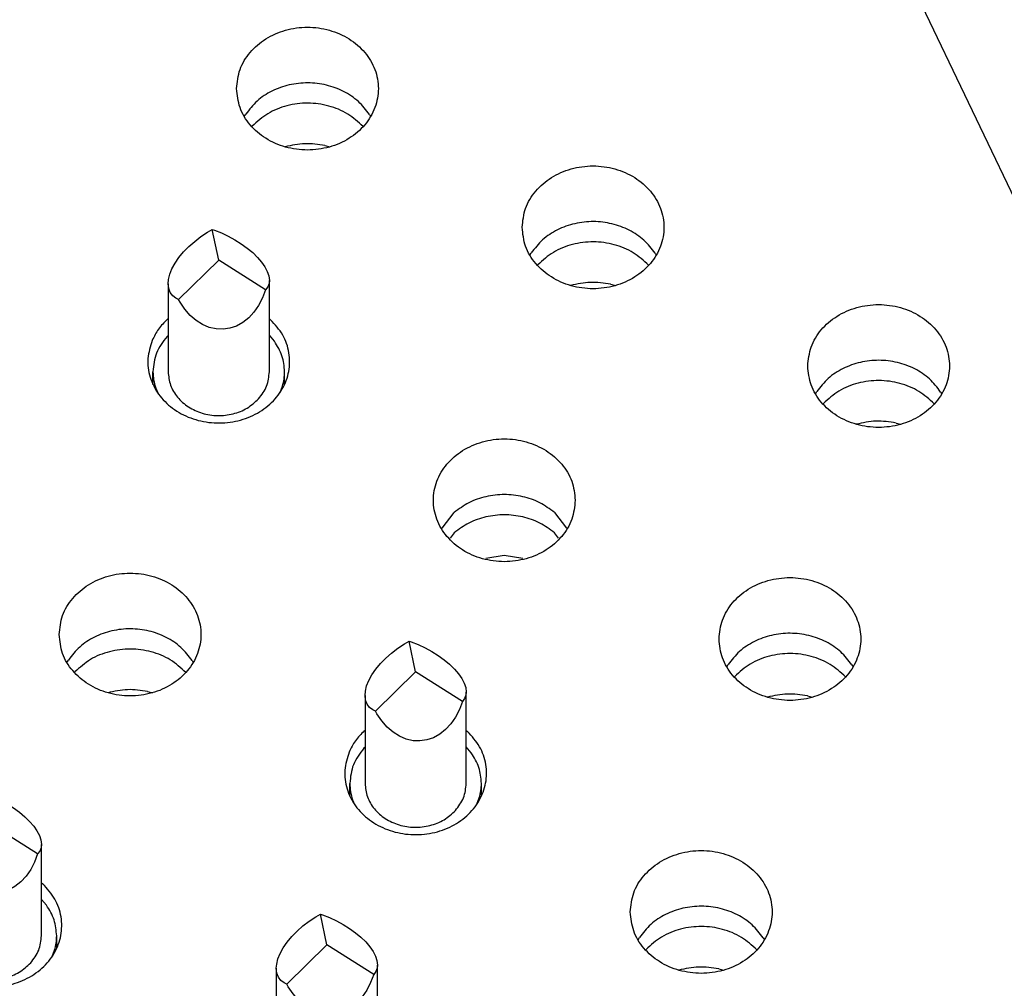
# Model space of a CAD drawing. Header units: inches. Extents: x -129 to 664, y -381 to 179.
# Tile 35 of 109: x -5 to 5, y -324 to -314. Entities that reach past the tile are written whole.
import ezdxf

# ---------------------------------------------------------------- set-up
doc = ezdxf.new("R2010")
doc.units = ezdxf.units.IN
doc.layers.add('1', color=7, linetype='Continuous')
doc.dimstyles.get("Standard").update_dxf_attribs({"dimtxt": 0.18, "dimasz": 0.18, "dimexe": 0.18, "dimexo": 0.0625, "dimgap": 0.09, "dimtad": 0, "dimtih": 1, "dimtoh": 1, "dimdec": 4, "dimzin": 0, "dimdsep": 46, "dimtxsty": 'Standard', "dimcen": 0.09, "dimadec": 0, "dimazin": 0, "dimtfac": 1, "dimtdec": 4, "dimtofl": 0, "dimtmove": 0, "dimatfit": 3, "dimfxl": 1, "dimtolj": 1, "dimtzin": 0, "dimarcsym": 0})

# ---------------------------------------------------------------- blocks, each defined once
blk = doc.blocks.new('insulator_top2_E7018-25457__230', base_point=(-87.5092, -353.6628))
at = {"color": 7, "linetype": 'Continuous'}
for p, q in [((9.5527, -325.9559), (-3.3026, -299.0784)), ((-2.9349, -314.9361), (-2.9207, -314.9121)), ((-1.6989, -314.9175), (-1.6881, -314.9362)), ((-0.1152, -316.3055), (-0.1009, -316.2815)), ((1.1209, -316.2869), (1.1317, -316.3056)), ((-3.6947, -316.9382), (-3.6873, -316.932)), ((-2.6873, -316.9322), (-2.675, -316.9427)), ((2.7046, -317.675), (2.7188, -317.651)), ((3.9407, -317.6564), (3.9515, -317.6751)), ((-0.981, -319.0003), (-0.8625, -318.8466)), ((0.1275, -318.8466), (0.246, -319.0003)), ((-4.6864, -320.3263), (-4.6722, -320.3023)), ((-3.4504, -320.3077), (-3.4395, -320.3264)), ((1.8289, -320.3701), (1.8431, -320.3461)), ((3.0649, -320.3515), (3.0757, -320.3702)), ((-1.7507, -321.0028), (-1.7432, -320.9965)), ((-0.7432, -320.9967), (-0.7309, -321.0073)), ((-4.9377, -322.5013), (-4.9253, -322.5119)), ((0.9531, -323.0651), (0.9674, -323.0411)), ((2.1892, -323.0465), (2.2, -323.0653))]:
    blk.add_line(p, q, dxfattribs=at)
for points, knots in [([(-3.0115, -314.6607), (-3.0047, -314.7245), (-2.9907, -314.854), (-2.8834, -315.0265), (-2.7263, -315.1616), (-2.5288, -315.2474), (-2.3116, -315.2768), (-2.0942, -315.2474), (-1.897, -315.1616), (-1.7388, -315.0265), (-1.6356, -314.854), (-1.5997, -314.6607), (-1.6356, -314.4674), (-1.7388, -314.295), (-1.897, -314.1599), (-2.0942, -314.0741), (-2.3116, -314.0446), (-2.5288, -314.0741), (-2.7263, -314.1599), (-2.8834, -314.295), (-2.9907, -314.4674), (-3.0047, -314.5969), (-3.0115, -314.6607)], [0, 0, 0, 0, 0.190439, 0.386512, 0.591376, 0.804667, 1.023004, 1.241341, 1.454632, 1.659496, 1.855569, 2.046008, 2.236447, 2.43252, 2.637384, 2.850675, 3.069012, 3.287349, 3.50064, 3.705504, 3.901578, 4.092016, 4.092016, 4.092016, 4.092016]), ([(-1.6989, -314.9175), (-1.7334, -314.8723), (-1.8037, -314.7802), (-1.9532, -314.6823), (-2.1239, -314.6192), (-2.308, -314.5975), (-2.4923, -314.6176), (-2.6636, -314.6792), (-2.8143, -314.7758), (-2.8857, -314.8672), (-2.9207, -314.9121)], [0, 0, 0, 0, 0.169498, 0.345491, 0.526995, 0.711655, 0.896377, 1.078053, 1.254286, 1.424032, 1.424032, 1.424032, 1.424032]), ([(-0.1918, -316.0302), (-0.1849, -316.094), (-0.1709, -316.2235), (-0.0636, -316.3959), (0.0935, -316.531), (0.291, -316.6168), (0.5082, -316.6463), (0.7256, -316.6168), (0.9227, -316.531), (1.081, -316.3959), (1.1841, -316.2235), (1.2201, -316.0302), (1.1841, -315.8369), (1.081, -315.6644), (0.9227, -315.5293), (0.7256, -315.4435), (0.5082, -315.4141), (0.291, -315.4435), (0.0935, -315.5293), (-0.0636, -315.6644), (-0.1709, -315.8369), (-0.1849, -315.9664), (-0.1918, -316.0302)], [0, 0, 0, 0, 0.190439, 0.386512, 0.591376, 0.804667, 1.023004, 1.241341, 1.454632, 1.659496, 1.855569, 2.046008, 2.236447, 2.43252, 2.637384, 2.850675, 3.069012, 3.287349, 3.50064, 3.705504, 3.901578, 4.092016, 4.092016, 4.092016, 4.092016]), ([(1.1209, -316.2869), (1.0864, -316.2418), (1.0161, -316.1497), (0.8666, -316.0518), (0.6959, -315.9887), (0.5118, -315.9669), (0.3275, -315.9871), (0.1561, -316.0487), (0.0055, -316.1452), (-0.0659, -316.2367), (-0.1009, -316.2815)], [0, 0, 0, 0, 0.169498, 0.345491, 0.526995, 0.711655, 0.896376, 1.078053, 1.254286, 1.424031, 1.424031, 1.424031, 1.424031]), ([(2.628, -317.3996), (2.6349, -317.4634), (2.6488, -317.5929), (2.7562, -317.7654), (2.9132, -317.9004), (3.1107, -317.9863), (3.328, -318.0157), (3.5454, -317.9863), (3.7425, -317.9004), (3.9008, -317.7654), (4.0039, -317.5929), (4.0399, -317.3996), (4.0039, -317.2063), (3.9008, -317.0338), (3.7425, -316.8988), (3.5454, -316.8129), (3.328, -316.7835), (3.1107, -316.8129), (2.9132, -316.8988), (2.7562, -317.0338), (2.6488, -317.2063), (2.6349, -317.3358), (2.628, -317.3996)], [0, 0, 0, 0, 0.190439, 0.386512, 0.591376, 0.804667, 1.023004, 1.241341, 1.454632, 1.659496, 1.855569, 2.046008, 2.236447, 2.43252, 2.637384, 2.850675, 3.069012, 3.287349, 3.50064, 3.705504, 3.901578, 4.092016, 4.092016, 4.092016, 4.092016]), ([(-3.8444, -317.1469), (-3.8629, -317.2061), (-3.9, -317.3242), (-3.874, -317.5132), (-3.7884, -317.6847), (-3.6473, -317.825), (-3.466, -317.922), (-3.2603, -317.968), (-3.0484, -317.9594), (-2.8485, -317.8969), (-2.6782, -317.7854), (-2.553, -317.6338), (-2.4855, -317.455), (-2.4842, -317.2669), (-2.5462, -317.0849), (-2.6315, -316.9907), (-2.675, -316.9427)], [0, 0, 0, 0, 0.184237, 0.367591, 0.555318, 0.750852, 0.954639, 1.16429, 1.375579, 1.58379, 1.785136, 1.978035, 2.163904, 2.346939, 2.532534, 2.724997, 2.724997, 2.724997, 2.724997]), ([(-3.6947, -316.9382), (-3.7257, -316.9694), (-3.7868, -317.0309), (-3.8254, -317.1086), (-3.8444, -317.1469)], [0, 0, 0, 0, 0.1309211, 0.2582696, 0.2582696, 0.2582696, 0.2582696]), ([(3.9407, -317.6564), (3.9062, -317.6112), (3.8359, -317.5191), (3.6863, -317.4212), (3.5157, -317.3581), (3.3316, -317.3364), (3.1473, -317.3565), (2.9759, -317.4181), (2.8253, -317.5146), (2.7539, -317.6061), (2.7188, -317.651)], [0, 0, 0, 0, 0.169498, 0.345491, 0.526996, 0.711655, 0.896377, 1.078053, 1.254287, 1.424032, 1.424032, 1.424032, 1.424032]), ([(0.3325, -318.7253), (0.3256, -318.6615), (0.3117, -318.532), (0.2043, -318.3595), (0.0473, -318.2244), (-0.1502, -318.1386), (-0.3675, -318.1092), (-0.5849, -318.1386), (-0.782, -318.2244), (-0.9403, -318.3595), (-1.0434, -318.532), (-1.0794, -318.7253), (-1.0434, -318.9185), (-0.9403, -319.091), (-0.782, -319.2261), (-0.5849, -319.3119), (-0.3675, -319.3414), (-0.1502, -319.3119), (0.0473, -319.2261), (0.2043, -319.091), (0.3117, -318.9185), (0.3256, -318.7891), (0.3325, -318.7253)], [0, 0, 0, 0, 0.190439, 0.386512, 0.591376, 0.804667, 1.023004, 1.241341, 1.454632, 1.659496, 1.855569, 2.046008, 2.236447, 2.43252, 2.637384, 2.850675, 3.069012, 3.287349, 3.50064, 3.705504, 3.901578, 4.092016, 4.092016, 4.092016, 4.092016]), ([(0.1275, -318.8466), (0.0806, -318.8119), (-0.0146, -318.7414), (-0.1861, -318.6832), (-0.3675, -318.6619), (-0.5489, -318.6832), (-0.7204, -318.7414), (-0.8156, -318.8119), (-0.8625, -318.8466)], [0, 0, 0, 0, 0.174066, 0.353426, 0.535773, 0.71812, 0.897481, 1.071546, 1.071546, 1.071546, 1.071546]), ([(-4.763, -320.0509), (-4.7562, -320.1147), (-4.7422, -320.2442), (-4.6348, -320.4167), (-4.4778, -320.5517), (-4.2803, -320.6376), (-4.063, -320.667), (-3.8457, -320.6376), (-3.6485, -320.5517), (-3.4903, -320.4167), (-3.3871, -320.2442), (-3.3511, -320.0509), (-3.3871, -319.8576), (-3.4903, -319.6851), (-3.6485, -319.5501), (-3.8457, -319.4642), (-4.063, -319.4348), (-4.2803, -319.4642), (-4.4778, -319.5501), (-4.6348, -319.6851), (-4.7422, -319.8576), (-4.7562, -319.9871), (-4.763, -320.0509)], [0, 0, 0, 0, 0.190439, 0.386512, 0.591376, 0.804667, 1.023004, 1.241341, 1.454632, 1.659496, 1.855569, 2.046008, 2.236447, 2.43252, 2.637384, 2.850675, 3.069012, 3.287349, 3.50064, 3.705504, 3.901578, 4.092016, 4.092016, 4.092016, 4.092016]), ([(1.7523, -320.0947), (1.7591, -320.1585), (1.7731, -320.288), (1.8804, -320.4605), (2.0375, -320.5955), (2.235, -320.6814), (2.4523, -320.7108), (2.6696, -320.6814), (2.8668, -320.5955), (3.025, -320.4605), (3.1282, -320.288), (3.1641, -320.0947), (3.1282, -319.9014), (3.025, -319.7289), (2.8668, -319.5939), (2.6696, -319.508), (2.4523, -319.4786), (2.235, -319.508), (2.0375, -319.5939), (1.8804, -319.7289), (1.7731, -319.9014), (1.7591, -320.0309), (1.7523, -320.0947)], [0, 0, 0, 0, 0.190439, 0.386512, 0.591376, 0.804667, 1.023004, 1.241341, 1.454632, 1.659496, 1.855569, 2.046008, 2.236447, 2.43252, 2.637384, 2.850675, 3.069012, 3.287349, 3.50064, 3.705504, 3.901578, 4.092016, 4.092016, 4.092016, 4.092016]), ([(-3.4504, -320.3077), (-3.4849, -320.2625), (-3.5552, -320.1704), (-3.7047, -320.0725), (-3.8754, -320.0094), (-4.0594, -319.9877), (-4.2438, -320.0078), (-4.4151, -320.0694), (-4.5658, -320.166), (-4.6372, -320.2574), (-4.6722, -320.3023)], [0, 0, 0, 0, 0.169498, 0.345491, 0.526995, 0.711655, 0.896376, 1.078052, 1.254286, 1.424031, 1.424031, 1.424031, 1.424031]), ([(3.0649, -320.3515), (3.0304, -320.3063), (2.9601, -320.2142), (2.8106, -320.1163), (2.6399, -320.0532), (2.4559, -320.0315), (2.2715, -320.0516), (2.1002, -320.1132), (1.9495, -320.2097), (1.8781, -320.3012), (1.8431, -320.3461)], [0, 0, 0, 0, 0.169498, 0.345491, 0.526995, 0.711654, 0.896376, 1.078052, 1.254285, 1.42403, 1.42403, 1.42403, 1.42403]), ([(-1.9004, -321.2114), (-1.9189, -321.2706), (-1.9559, -321.3887), (-1.93, -321.5777), (-1.8443, -321.7492), (-1.7032, -321.8896), (-1.5219, -321.9865), (-1.3163, -322.0325), (-1.1044, -322.0239), (-0.9045, -321.9614), (-0.7341, -321.8499), (-0.609, -321.6984), (-0.5414, -321.5195), (-0.5402, -321.3314), (-0.6022, -321.1494), (-0.6875, -321.0552), (-0.7309, -321.0073)], [0, 0, 0, 0, 0.184237, 0.367591, 0.555318, 0.750852, 0.954639, 1.16429, 1.375579, 1.583791, 1.785137, 1.978035, 2.163904, 2.346939, 2.532534, 2.724998, 2.724998, 2.724998, 2.724998]), ([(-1.7507, -321.0028), (-1.7817, -321.0339), (-1.8428, -321.0954), (-1.8813, -321.1731), (-1.9004, -321.2114)], [0, 0, 0, 0, 0.130921, 0.2582695, 0.2582695, 0.2582695, 0.2582695]), ([(0.8765, -322.7898), (0.8834, -322.8536), (0.8973, -322.9831), (1.0047, -323.1556), (1.1618, -323.2906), (1.3593, -323.3765), (1.5765, -323.4059), (1.7939, -323.3765), (1.991, -323.2906), (2.1493, -323.1556), (2.2524, -322.9831), (2.2884, -322.7898), (2.2524, -322.5965), (2.1493, -322.424), (1.991, -322.289), (1.7939, -322.2031), (1.5765, -322.1737), (1.3593, -322.2031), (1.1618, -322.289), (1.0047, -322.424), (0.8973, -322.5965), (0.8834, -322.726), (0.8765, -322.7898)], [0, 0, 0, 0, 0.190439, 0.386512, 0.591376, 0.804667, 1.023004, 1.241341, 1.454632, 1.659496, 1.855569, 2.046008, 2.236447, 2.43252, 2.637384, 2.850675, 3.069012, 3.287349, 3.50064, 3.705504, 3.901578, 4.092016, 4.092016, 4.092016, 4.092016]), ([(-6.0948, -322.716), (-6.1133, -322.7752), (-6.1503, -322.8933), (-6.1244, -323.0824), (-6.0387, -323.2538), (-5.8976, -323.3942), (-5.7163, -323.4911), (-5.5107, -323.5371), (-5.2988, -323.5285), (-5.0989, -323.466), (-4.9285, -323.3545), (-4.8034, -323.203), (-4.7358, -323.0241), (-4.7346, -322.836), (-4.7966, -322.6541), (-4.8819, -322.5598), (-4.9253, -322.5119)], [0, 0, 0, 0, 0.184237, 0.367591, 0.555318, 0.750852, 0.954639, 1.16429, 1.375579, 1.583791, 1.785137, 1.978035, 2.163904, 2.346939, 2.532534, 2.724998, 2.724998, 2.724998, 2.724998]), ([(2.1892, -323.0465), (2.1547, -323.0014), (2.0844, -322.9093), (1.9348, -322.8114), (1.7642, -322.7483), (1.5801, -322.7266), (1.3958, -322.7467), (1.2244, -322.8083), (1.0738, -322.9048), (1.0024, -322.9963), (0.9674, -323.0411)], [0, 0, 0, 0, 0.169498, 0.345491, 0.526996, 0.711655, 0.896377, 1.078053, 1.254287, 1.424032, 1.424032, 1.424032, 1.424032])]:
    blk.add_open_spline(points, degree=3, knots=knots, dxfattribs=at)
blk = doc.blocks.new('sig_pogo_1400-2142_13_16__253', base_point=(-6.0877, -323.4658))
at = {"color": 7, "linetype": 'Continuous'}
for p, q in [((-5.6752, -321.7379), (-5.6131, -321.6901)), ((-5.6131, -321.6901), (-5.5477, -321.6467)), ((-5.5477, -321.6467), (-5.5029, -321.6207)), ((-5.4377, -321.925), (-5.5029, -321.6207)), ((-5.5029, -321.6207), (-5.4803, -321.6283)), ((-5.4803, -321.6283), (-5.4121, -321.6547)), ((-5.4121, -321.6547), (-5.3443, -321.6861)), ((-5.3443, -321.6861), (-5.2783, -321.722)), ((-5.7851, -321.8429), (-5.7329, -321.7891)), ((-5.7329, -321.7891), (-5.6752, -321.7379)), ((-5.2783, -321.722), (-5.2152, -321.7617)), ((-5.2152, -321.7617), (-5.1563, -321.8044)), ((-5.1563, -321.8044), (-5.1027, -321.8494)), ((-5.8692, -321.954), (-5.8308, -321.8982)), ((-5.8308, -321.8982), (-5.7851, -321.8429)), ((-5.1027, -321.8494), (-5.0552, -321.8957)), ((-5.0552, -321.8957), (-5.0149, -321.9427)), ((-5.8996, -322.0093), (-5.8692, -321.954)), ((-5.8343, -322.3136), (-5.4377, -321.925)), ((-4.9757, -322.2157), (-5.4377, -321.925)), ((-5.0149, -321.9427), (-4.9825, -321.9892)), ((-4.9825, -321.9892), (-4.9586, -322.0346)), ((-5.9341, -322.1141), (-5.9214, -322.0629)), ((-5.9214, -322.0629), (-5.8996, -322.0093)), ((-4.9586, -322.0346), (-4.9436, -322.078)), ((-4.9436, -322.078), (-4.9377, -322.1231)), ((-5.9377, -322.1557), (-5.9341, -322.1141)), ((-5.9377, -322.1557), (-5.9377, -323.025)), ((-5.9318, -322.2048), (-5.9377, -322.1557)), ((-4.954, -322.188), (-4.9757, -322.2157)), ((-4.9412, -322.1554), (-4.954, -322.188)), ((-4.9377, -322.1231), (-4.9412, -322.1554)), ((-4.9377, -323.025), (-4.9377, -322.1231)), ((-5.9167, -322.2428), (-5.9318, -322.2048)), ((-5.8928, -322.2749), (-5.9167, -322.2428)), ((-5.8604, -322.3004), (-5.8928, -322.2749)), ((-5.0061, -322.2969), (-5.0445, -322.3712)), ((-4.9757, -322.2157), (-5.0061, -322.2969)), ((-5.8343, -322.3136), (-5.8604, -322.3004)), ((-5.8201, -322.3387), (-5.8343, -322.3136)), ((-5.7726, -322.4086), (-5.8201, -322.3387)), ((-5.0445, -322.3712), (-5.0902, -322.4372)), ((-5.719, -322.4695), (-5.7726, -322.4086)), ((-5.6601, -322.5202), (-5.719, -322.4695)), ((-5.0902, -322.4372), (-5.1424, -322.4937)), ((-5.597, -322.5599), (-5.6601, -322.5202)), ((-5.531, -322.5878), (-5.597, -322.5599)), ((-5.4633, -322.6033), (-5.531, -322.5878)), ((-5.2622, -322.574), (-5.3276, -322.5963)), ((-5.2001, -322.5396), (-5.2622, -322.574)), ((-5.1424, -322.4937), (-5.2001, -322.5396)), ((-5.9377, -322.6665), (-5.9488, -322.6772)), ((-5.395, -322.6061), (-5.4633, -322.6033)), ((-5.3276, -322.5963), (-5.395, -322.6061)), ((-4.8881, -322.7243), (-4.9377, -322.6657)), ((-6.0877, -323.1498), (-6.0877, -323.025)), ((-4.7877, -323.1492), (-4.7877, -323.025)), ((-4.8328, -323.2291), (-4.8089, -323.1676)), ((-6.0605, -323.1861), (-6.0401, -323.2332))]:
    blk.add_line(p, q, dxfattribs=at)
for points, knots in [([(-5.9488, -322.6772), (-5.9888, -322.7296), (-6.0675, -322.8327), (-6.081, -322.9616), (-6.0877, -323.025)], [0, 0, 0, 0, 0.1935533, 0.3809586, 0.3809586, 0.3809586, 0.3809586]), ([(-4.7877, -323.025), (-4.7923, -322.9715), (-4.8017, -322.8633), (-4.8591, -322.771), (-4.8881, -322.7243)], [0, 0, 0, 0, 0.1585787, 0.3210092, 0.3210092, 0.3210092, 0.3210092]), ([(-6.0877, -323.025), (-6.0865, -323.0523), (-6.0842, -323.1071), (-6.0684, -323.1597), (-6.0605, -323.1861)], [0, 0, 0, 0, 0.0816948, 0.1639503, 0.1639503, 0.1639503, 0.1639503]), ([(-5.9377, -323.025), (-5.9329, -323.0698), (-5.9232, -323.1609), (-5.8488, -323.2827), (-5.7396, -323.3789), (-5.6018, -323.4412), (-5.4493, -323.4648), (-5.2964, -323.447), (-5.1537, -323.3922), (-5.0804, -323.3253), (-5.0445, -323.2925)], [0, 0, 0, 0, 0.133995, 0.271849, 0.415769, 0.565594, 0.719103, 0.872888, 1.023456, 1.168341, 1.168341, 1.168341, 1.168341]), ([(-5.0445, -323.2925), (-5.0137, -323.2522), (-4.9531, -323.1729), (-4.9428, -323.0737), (-4.9377, -323.025)], [0, 0, 0, 0, 0.1488872, 0.2930452, 0.2930452, 0.2930452, 0.2930452]), ([(-4.8089, -323.1676), (-4.8027, -323.1441), (-4.7904, -323.0974), (-4.7886, -323.0491), (-4.7877, -323.025)], [0, 0, 0, 0, 0.0724706, 0.1445541, 0.1445541, 0.1445541, 0.1445541])]:
    blk.add_open_spline(points, degree=3, knots=knots, dxfattribs=at)
blk = doc.blocks.new('sig_pogo_1400-2142_13_11__257', base_point=(-2.769, -324.6563))
at = {"color": 7, "linetype": 'Continuous'}
for p, q in [((-2.2944, -322.8806), (-2.2291, -322.8372)), ((-2.2291, -322.8372), (-2.1843, -322.8111)), ((-2.119, -323.1154), (-2.1843, -322.8111)), ((-2.1843, -322.8111), (-2.1616, -322.8187)), ((-2.1616, -322.8187), (-2.0934, -322.8451)), ((-2.0934, -322.8451), (-2.0256, -322.8766)), ((-2.0256, -322.8766), (-1.9596, -322.9125)), ((-2.4143, -322.9796), (-2.3566, -322.9284)), ((-2.3566, -322.9284), (-2.2944, -322.8806)), ((-1.9596, -322.9125), (-1.8966, -322.9522)), ((-1.8966, -322.9522), (-1.8377, -322.9949)), ((-2.5122, -323.0887), (-2.4665, -323.0334)), ((-2.4665, -323.0334), (-2.4143, -322.9796)), ((-1.8377, -322.9949), (-1.784, -323.0398)), ((-1.784, -323.0398), (-1.7366, -323.0862)), ((-2.5809, -323.1997), (-2.5506, -323.1445)), ((-2.5506, -323.1445), (-2.5122, -323.0887)), ((-2.5157, -323.504), (-2.119, -323.1154)), ((-1.657, -323.4061), (-2.119, -323.1154)), ((-1.7366, -323.0862), (-1.6963, -323.1331)), ((-1.6963, -323.1331), (-1.6639, -323.1797)), ((-2.6154, -323.3045), (-2.6027, -323.2534)), ((-2.6027, -323.2534), (-2.5809, -323.1997)), ((-1.6639, -323.1797), (-1.6399, -323.2251)), ((-1.6399, -323.2251), (-1.6249, -323.2685)), ((-1.6249, -323.2685), (-1.619, -323.3136)), ((-2.619, -323.3462), (-2.6154, -323.3045)), ((-2.619, -323.3462), (-2.619, -324.2154)), ((-2.6131, -323.3953), (-2.619, -323.3462)), ((-1.6226, -323.3458), (-1.6353, -323.3784)), ((-1.619, -323.3136), (-1.6226, -323.3458)), ((-1.619, -324.2154), (-1.619, -323.3136)), ((-2.5981, -323.4333), (-2.6131, -323.3953)), ((-2.5741, -323.4653), (-2.5981, -323.4333)), ((-1.657, -323.4061), (-1.6874, -323.4874)), ((-1.6353, -323.3784), (-1.657, -323.4061)), ((-2.5417, -323.4909), (-2.5741, -323.4653)), ((-2.5157, -323.504), (-2.5417, -323.4909)), ((-2.5014, -323.5291), (-2.5157, -323.504)), ((-2.454, -323.599), (-2.5014, -323.5291)), ((-1.6874, -323.4874), (-1.7258, -323.5617)), ((-2.4003, -323.66), (-2.454, -323.599)), ((-1.7715, -323.6277), (-1.8237, -323.6842)), ((-1.7258, -323.5617), (-1.7715, -323.6277)), ((-2.3414, -323.7107), (-2.4003, -323.66)), ((-2.2784, -323.7504), (-2.3414, -323.7107)), ((-2.2123, -323.7782), (-2.2784, -323.7504)), ((-1.8814, -323.73), (-1.9435, -323.7645)), ((-1.8237, -323.6842), (-1.8814, -323.73)), ((-2.1446, -323.7937), (-2.2123, -323.7782)), ((-2.0764, -323.7966), (-2.1446, -323.7937)), ((-2.0089, -323.7868), (-2.0764, -323.7966)), ((-1.9435, -323.7645), (-2.0089, -323.7868)), ((-2.619, -323.857), (-2.6301, -323.8677)), ((-1.5695, -323.9148), (-1.619, -323.8562)), ((-2.769, -324.3403), (-2.769, -324.2154)), ((-1.469, -324.3397), (-1.469, -324.2154)), ((-2.7418, -324.3765), (-2.7214, -324.4237)), ((-1.5141, -324.4196), (-1.4902, -324.358))]:
    blk.add_line(p, q, dxfattribs=at)
for points, knots in [([(-2.6301, -323.8677), (-2.6701, -323.9201), (-2.7489, -324.0231), (-2.7624, -324.152), (-2.769, -324.2154)], [0, 0, 0, 0, 0.1935533, 0.3809587, 0.3809587, 0.3809587, 0.3809587]), ([(-1.469, -324.2154), (-1.4736, -324.162), (-1.483, -324.0537), (-1.5404, -323.9615), (-1.5695, -323.9148)], [0, 0, 0, 0, 0.1585786, 0.3210092, 0.3210092, 0.3210092, 0.3210092]), ([(-2.769, -324.2154), (-2.7678, -324.2428), (-2.7655, -324.2976), (-2.7497, -324.3502), (-2.7418, -324.3765)], [0, 0, 0, 0, 0.0816951, 0.1639508, 0.1639508, 0.1639508, 0.1639508]), ([(-2.619, -324.2154), (-2.6142, -324.2603), (-2.6046, -324.3514), (-2.5301, -324.4732), (-2.4209, -324.5693), (-2.2832, -324.6317), (-2.1307, -324.6553), (-1.9778, -324.6374), (-1.835, -324.5826), (-1.7617, -324.5157), (-1.7258, -324.4829)], [0, 0, 0, 0, 0.133995, 0.271849, 0.415769, 0.565595, 0.719103, 0.872888, 1.023457, 1.168341, 1.168341, 1.168341, 1.168341]), ([(-1.7258, -324.4829), (-1.695, -324.4426), (-1.6345, -324.3634), (-1.6241, -324.2642), (-1.619, -324.2154)], [0, 0, 0, 0, 0.1488873, 0.2930454, 0.2930454, 0.2930454, 0.2930454]), ([(-1.4902, -324.358), (-1.484, -324.3346), (-1.4717, -324.2878), (-1.4699, -324.2395), (-1.469, -324.2154)], [0, 0, 0, 0, 0.0724706, 0.1445541, 0.1445541, 0.1445541, 0.1445541])]:
    blk.add_open_spline(points, degree=3, knots=knots, dxfattribs=at)
blk = doc.blocks.new('sig_pogo_1400-2142_12__269', base_point=(-1.8932, -321.9612))
at = {"color": 7, "linetype": 'Continuous'}
for p, q in [((-1.4187, -320.1855), (-1.3533, -320.1421)), ((-1.3533, -320.1421), (-1.3085, -320.116)), ((-1.2432, -320.4203), (-1.3085, -320.116)), ((-1.3085, -320.116), (-1.2859, -320.1236)), ((-1.2859, -320.1236), (-1.2176, -320.15)), ((-1.2176, -320.15), (-1.1499, -320.1815)), ((-1.5385, -320.2845), (-1.4808, -320.2333)), ((-1.4808, -320.2333), (-1.4187, -320.1855)), ((-1.1499, -320.1815), (-1.0839, -320.2174)), ((-1.0839, -320.2174), (-1.0208, -320.2571)), ((-1.6364, -320.3936), (-1.5907, -320.3383)), ((-1.5907, -320.3383), (-1.5385, -320.2845)), ((-1.0208, -320.2571), (-0.9619, -320.2998)), ((-0.9619, -320.2998), (-0.9083, -320.3447)), ((-0.9083, -320.3447), (-0.8608, -320.3911)), ((-1.7052, -320.5046), (-1.6748, -320.4494)), ((-1.6748, -320.4494), (-1.6364, -320.3936)), ((-1.6399, -320.8089), (-1.2432, -320.4203)), ((-0.7813, -320.7111), (-1.2432, -320.4203)), ((-0.8608, -320.3911), (-0.8205, -320.438)), ((-0.8205, -320.438), (-0.7881, -320.4846)), ((-1.7269, -320.5583), (-1.7052, -320.5046)), ((-0.7881, -320.4846), (-0.7642, -320.53)), ((-0.7642, -320.53), (-0.7491, -320.5734)), ((-1.7432, -320.6511), (-1.7397, -320.6094)), ((-1.7397, -320.6094), (-1.7269, -320.5583)), ((-0.7491, -320.5734), (-0.7432, -320.6185)), ((-0.7432, -320.6185), (-0.7468, -320.6508)), ((-0.7432, -321.5203), (-0.7432, -320.6185)), ((-1.7432, -320.6511), (-1.7432, -321.5203)), ((-1.7374, -320.7002), (-1.7432, -320.6511)), ((-1.7223, -320.7382), (-1.7374, -320.7002)), ((-1.6984, -320.7703), (-1.7223, -320.7382)), ((-0.7813, -320.7111), (-0.8117, -320.7923)), ((-0.7596, -320.6834), (-0.7813, -320.7111)), ((-0.7468, -320.6508), (-0.7596, -320.6834)), ((-1.666, -320.7958), (-1.6984, -320.7703)), ((-1.6399, -320.8089), (-1.666, -320.7958)), ((-1.6257, -320.834), (-1.6399, -320.8089)), ((-1.5782, -320.904), (-1.6257, -320.834)), ((-0.8117, -320.7923), (-0.8501, -320.8666)), ((-1.5246, -320.9649), (-1.5782, -320.904)), ((-0.8958, -320.9326), (-0.948, -320.9891)), ((-0.8501, -320.8666), (-0.8958, -320.9326)), ((-1.4657, -321.0156), (-1.5246, -320.9649)), ((-1.4026, -321.0553), (-1.4657, -321.0156)), ((-0.948, -320.9891), (-1.0057, -321.035)), ((-1.3366, -321.0832), (-1.4026, -321.0553)), ((-1.2688, -321.0987), (-1.3366, -321.0832)), ((-1.2006, -321.1015), (-1.2688, -321.0987)), ((-1.1332, -321.0917), (-1.2006, -321.1015)), ((-1.0678, -321.0694), (-1.1332, -321.0917)), ((-1.0057, -321.035), (-1.0678, -321.0694)), ((-1.7432, -321.1619), (-1.7544, -321.1726)), ((-0.6937, -321.2197), (-0.7432, -321.1611)), ((-1.8932, -321.6452), (-1.8932, -321.5203)), ((-0.5932, -321.6446), (-0.5932, -321.5203)), ((-1.8661, -321.6815), (-1.8457, -321.7286)), ((-0.6383, -321.7245), (-0.6144, -321.6629))]:
    blk.add_line(p, q, dxfattribs=at)
for points, knots in [([(-1.7544, -321.1726), (-1.7944, -321.225), (-1.8731, -321.328), (-1.8866, -321.4569), (-1.8932, -321.5203)], [0, 0, 0, 0, 0.1935523, 0.3809567, 0.3809567, 0.3809567, 0.3809567]), ([(-0.5932, -321.5203), (-0.5979, -321.4669), (-0.6073, -321.3587), (-0.6647, -321.2664), (-0.6937, -321.2197)], [0, 0, 0, 0, 0.1585786, 0.3210092, 0.3210092, 0.3210092, 0.3210092]), ([(-1.8932, -321.5203), (-1.8921, -321.5477), (-1.8897, -321.6025), (-1.874, -321.6551), (-1.8661, -321.6815)], [0, 0, 0, 0, 0.0816951, 0.1639508, 0.1639508, 0.1639508, 0.1639508]), ([(-1.7432, -321.5203), (-1.7385, -321.5652), (-1.7288, -321.6563), (-1.6544, -321.7781), (-1.5452, -321.8742), (-1.4074, -321.9366), (-1.2549, -321.9602), (-1.102, -321.9423), (-0.9593, -321.8875), (-0.886, -321.8206), (-0.8501, -321.7878)], [0, 0, 0, 0, 0.133995, 0.271849, 0.415769, 0.565595, 0.719103, 0.872888, 1.023457, 1.168341, 1.168341, 1.168341, 1.168341]), ([(-0.8501, -321.7878), (-0.8193, -321.7476), (-0.7587, -321.6683), (-0.7484, -321.5691), (-0.7432, -321.5203)], [0, 0, 0, 0, 0.148887, 0.2930449, 0.2930449, 0.2930449, 0.2930449]), ([(-0.6144, -321.6629), (-0.6083, -321.6395), (-0.596, -321.5927), (-0.5941, -321.5444), (-0.5932, -321.5203)], [0, 0, 0, 0, 0.0724706, 0.1445541, 0.1445541, 0.1445541, 0.1445541])]:
    blk.add_open_spline(points, degree=3, knots=knots, dxfattribs=at)
blk = doc.blocks.new('sig_pogo_1400-2142_11__270', base_point=(-3.8373, -317.8967))
at = {"color": 7, "linetype": 'Continuous'}
for p, q in [((-3.2973, -316.0776), (-3.2525, -316.0515)), ((-3.1873, -316.3558), (-3.2525, -316.0515)), ((-3.2525, -316.0515), (-3.2299, -316.0591)), ((-3.2299, -316.0591), (-3.1617, -316.0855)), ((-3.4826, -316.22), (-3.4249, -316.1687)), ((-3.4249, -316.1687), (-3.3627, -316.121)), ((-3.3627, -316.121), (-3.2973, -316.0776)), ((-3.1617, -316.0855), (-3.0939, -316.117)), ((-3.0939, -316.117), (-3.0279, -316.1529)), ((-3.0279, -316.1529), (-2.9649, -316.1925)), ((-3.5347, -316.2738), (-3.4826, -316.22)), ((-2.9649, -316.1925), (-2.906, -316.2353)), ((-2.906, -316.2353), (-2.8523, -316.2802)), ((-3.6189, -316.3849), (-3.5805, -316.3291)), ((-3.584, -316.7444), (-3.1873, -316.3558)), ((-3.5805, -316.3291), (-3.5347, -316.2738)), ((-2.7253, -316.6465), (-3.1873, -316.3558)), ((-2.8523, -316.2802), (-2.8049, -316.3266)), ((-2.8049, -316.3266), (-2.7646, -316.3735)), ((-3.671, -316.4938), (-3.6492, -316.4401)), ((-3.6492, -316.4401), (-3.6189, -316.3849)), ((-2.7646, -316.3735), (-2.7321, -316.4201)), ((-2.7321, -316.4201), (-2.7082, -316.4655)), ((-3.6873, -316.5866), (-3.6837, -316.5449)), ((-3.6837, -316.5449), (-3.671, -316.4938)), ((-2.7082, -316.4655), (-2.6932, -316.5088)), ((-2.6932, -316.5088), (-2.6873, -316.554)), ((-2.6873, -316.554), (-2.6908, -316.5862)), ((-2.6873, -317.4558), (-2.6873, -316.554)), ((-3.6873, -316.5866), (-3.6873, -317.4558)), ((-3.6814, -316.6357), (-3.6873, -316.5866)), ((-3.6664, -316.6737), (-3.6814, -316.6357)), ((-2.7253, -316.6465), (-2.7557, -316.7278)), ((-2.7036, -316.6188), (-2.7253, -316.6465)), ((-2.6908, -316.5862), (-2.7036, -316.6188)), ((-3.6424, -316.7057), (-3.6664, -316.6737)), ((-3.61, -316.7313), (-3.6424, -316.7057)), ((-3.584, -316.7444), (-3.61, -316.7313)), ((-3.5697, -316.7695), (-3.584, -316.7444)), ((-2.7557, -316.7278), (-2.7941, -316.8021)), ((-3.5223, -316.8394), (-3.5697, -316.7695)), ((-3.4686, -316.9003), (-3.5223, -316.8394)), ((-2.7941, -316.8021), (-2.8398, -316.8681)), ((-3.4097, -316.9511), (-3.4686, -316.9003)), ((-2.892, -316.9246), (-2.9497, -316.9704)), ((-2.8398, -316.8681), (-2.892, -316.9246)), ((-3.3466, -316.9908), (-3.4097, -316.9511)), ((-3.2806, -317.0186), (-3.3466, -316.9908)), ((-3.2129, -317.0341), (-3.2806, -317.0186)), ((-3.1446, -317.037), (-3.2129, -317.0341)), ((-3.0772, -317.0272), (-3.1446, -317.037)), ((-3.0118, -317.0048), (-3.0772, -317.0272)), ((-2.9497, -316.9704), (-3.0118, -317.0048)), ((-3.6873, -317.0974), (-3.6984, -317.1081)), ((-2.6378, -317.1552), (-2.6873, -317.0966)), ((-3.8373, -317.5807), (-3.8373, -317.4558)), ((-2.5373, -317.5801), (-2.5373, -317.4558)), ((-3.8101, -317.6169), (-3.7897, -317.6641)), ((-2.5824, -317.66), (-2.5585, -317.5984))]:
    blk.add_line(p, q, dxfattribs=at)
for points, knots in [([(-3.6984, -317.1081), (-3.7384, -317.1604), (-3.8172, -317.2635), (-3.8306, -317.3924), (-3.8373, -317.4558)], [0, 0, 0, 0, 0.1935532, 0.3809585, 0.3809585, 0.3809585, 0.3809585]), ([(-2.5373, -317.4558), (-2.5419, -317.4024), (-2.5513, -317.2941), (-2.6087, -317.2019), (-2.6378, -317.1552)], [0, 0, 0, 0, 0.1585788, 0.3210094, 0.3210094, 0.3210094, 0.3210094]), ([(-3.8373, -317.4558), (-3.8361, -317.4831), (-3.8338, -317.538), (-3.818, -317.5906), (-3.8101, -317.6169)], [0, 0, 0, 0, 0.0816948, 0.1639502, 0.1639502, 0.1639502, 0.1639502]), ([(-3.6873, -317.4558), (-3.6825, -317.5007), (-3.6729, -317.5918), (-3.5984, -317.7135), (-3.4892, -317.8097), (-3.3514, -317.8721), (-3.199, -317.8957), (-3.046, -317.8778), (-2.9033, -317.823), (-2.83, -317.7561), (-2.7941, -317.7233)], [0, 0, 0, 0, 0.133995, 0.271849, 0.415769, 0.565595, 0.719104, 0.872889, 1.023457, 1.168342, 1.168342, 1.168342, 1.168342]), ([(-2.7941, -317.7233), (-2.7633, -317.683), (-2.7028, -317.6037), (-2.6924, -317.5046), (-2.6873, -317.4558)], [0, 0, 0, 0, 0.1488863, 0.2930434, 0.2930434, 0.2930434, 0.2930434]), ([(-2.5585, -317.5984), (-2.5523, -317.575), (-2.54, -317.5282), (-2.5382, -317.4799), (-2.5373, -317.4558)], [0, 0, 0, 0, 0.0724706, 0.1445542, 0.1445542, 0.1445542, 0.1445542])]:
    blk.add_open_spline(points, degree=3, knots=knots, dxfattribs=at)
blk = doc.blocks.new('signal_pin_set__282', base_point=(-78.6324, -366.8046))
for name, p in [('sig_pogo_1400-2142_11__270', (-3.8373, -317.8967)), ('sig_pogo_1400-2142_12__269', (-1.8932, -321.9612)), ('sig_pogo_1400-2142_13_16__253', (-6.0877, -323.4658)), ('sig_pogo_1400-2142_13_11__257', (-2.769, -324.6563))]:
    blk.add_blockref(name, p)
blk = doc.blocks.new('insulator_top1_E7018-25456__294', base_point=(-87.5092, -354.0628))
at = {"color": 7, "linetype": 'Continuous'}
for p, q in [((-2.861, -315.0355), (-2.8566, -315.0303)), ((-2.1384, -315.2233), (-2.0912, -315.2356)), ((-0.0412, -316.4049), (-0.0368, -316.3998)), ((0.6814, -316.5928), (0.7286, -316.605)), ((2.7786, -317.7744), (2.783, -317.7692)), ((3.5011, -317.9622), (3.5484, -317.9745)), ((-0.8625, -319.0466), (-0.9039, -319.1003)), ((0.1689, -319.1003), (0.1275, -319.0466)), ((-0.3675, -319.269), (-0.5487, -319.3003)), ((-0.1863, -319.3003), (-0.3675, -319.269)), ((-4.6125, -320.4257), (-4.6081, -320.4205)), ((1.9028, -320.4695), (1.9072, -320.4643)), ((-3.8899, -320.6135), (-3.8426, -320.6258)), ((2.6254, -320.6573), (2.6727, -320.6696)), ((1.0271, -323.1646), (1.0315, -323.1594)), ((1.7496, -323.3524), (1.7969, -323.3646))]:
    blk.add_line(p, q, dxfattribs=at)
for points, knots in [([(-1.762, -315.0352), (-1.8106, -314.9908), (-1.9096, -314.9002), (-2.1014, -314.8238), (-2.308, -314.7952), (-2.5148, -314.822), (-2.7075, -314.8967), (-2.8075, -314.9864), (-2.8566, -315.0303)], [0, 0, 0, 0, 0.196081, 0.399663, 0.607702, 0.815819, 1.019615, 1.215977, 1.215977, 1.215977, 1.215977]), ([(-2.1384, -315.2233), (-2.2046, -315.2131), (-2.3367, -315.1926), (-2.4674, -315.2212), (-2.5326, -315.2355)], [0, 0, 0, 0, 0.1989569, 0.3974119, 0.3974119, 0.3974119, 0.3974119]), ([(1.0577, -316.4046), (1.0092, -316.3602), (0.9102, -316.2696), (0.7183, -316.1932), (0.5118, -316.1647), (0.305, -316.1914), (0.1123, -316.2661), (0.0123, -316.3558), (-0.0368, -316.3998)], [0, 0, 0, 0, 0.196081, 0.399664, 0.607703, 0.815821, 1.019617, 1.21598, 1.21598, 1.21598, 1.21598]), ([(0.6814, -316.5928), (0.6152, -316.5825), (0.483, -316.5621), (0.3524, -316.5907), (0.2872, -316.605)], [0, 0, 0, 0, 0.1989543, 0.3974067, 0.3974067, 0.3974067, 0.3974067]), ([(3.8775, -317.7741), (3.829, -317.7296), (3.73, -317.6391), (3.5381, -317.5626), (3.3316, -317.5341), (3.1248, -317.5608), (2.9321, -317.6356), (2.832, -317.7252), (2.783, -317.7692)], [0, 0, 0, 0, 0.196081, 0.399664, 0.607703, 0.815821, 1.019617, 1.21598, 1.21598, 1.21598, 1.21598]), ([(3.5011, -317.9622), (3.435, -317.952), (3.3028, -317.9315), (3.1722, -317.9601), (3.107, -317.9744)], [0, 0, 0, 0, 0.1989569, 0.397412, 0.397412, 0.397412, 0.397412]), ([(0.1275, -319.0466), (0.0806, -319.0119), (-0.0146, -318.9414), (-0.1861, -318.8832), (-0.3675, -318.8619), (-0.5489, -318.8832), (-0.7204, -318.9414), (-0.8156, -319.0119), (-0.8625, -319.0466)], [0, 0, 0, 0, 0.174066, 0.353425, 0.535772, 0.718119, 0.897479, 1.071544, 1.071544, 1.071544, 1.071544]), ([(-3.5135, -320.4254), (-3.5621, -320.3809), (-3.6611, -320.2904), (-3.8529, -320.214), (-4.0594, -320.1854), (-4.2663, -320.2121), (-4.459, -320.2869), (-4.559, -320.3765), (-4.6081, -320.4205)], [0, 0, 0, 0, 0.196081, 0.399663, 0.607702, 0.81582, 1.019615, 1.215978, 1.215978, 1.215978, 1.215978]), ([(3.0018, -320.4691), (2.9532, -320.4247), (2.8542, -320.3342), (2.6624, -320.2577), (2.4559, -320.2292), (2.249, -320.2559), (2.0563, -320.3307), (1.9563, -320.4203), (1.9072, -320.4643)], [0, 0, 0, 0, 0.19608, 0.399663, 0.607702, 0.815819, 1.019614, 1.215977, 1.215977, 1.215977, 1.215977]), ([(-3.8899, -320.6135), (-3.9561, -320.6033), (-4.0882, -320.5828), (-4.2188, -320.6114), (-4.2841, -320.6257)], [0, 0, 0, 0, 0.1989567, 0.3974115, 0.3974115, 0.3974115, 0.3974115]), ([(2.6254, -320.6573), (2.5592, -320.6471), (2.4271, -320.6266), (2.2964, -320.6552), (2.2312, -320.6695)], [0, 0, 0, 0, 0.1989554, 0.397409, 0.397409, 0.397409, 0.397409]), ([(2.126, -323.1642), (2.0775, -323.1198), (1.9785, -323.0292), (1.7866, -322.9528), (1.5801, -322.9243), (1.3733, -322.951), (1.1806, -323.0257), (1.0806, -323.1154), (1.0315, -323.1594)], [0, 0, 0, 0, 0.19608, 0.399663, 0.607702, 0.815819, 1.019614, 1.215977, 1.215977, 1.215977, 1.215977]), ([(1.7496, -323.3524), (1.6835, -323.3421), (1.5513, -323.3217), (1.4207, -323.3503), (1.3555, -323.3646)], [0, 0, 0, 0, 0.1989563, 0.3974107, 0.3974107, 0.3974107, 0.3974107])]:
    blk.add_open_spline(points, degree=3, knots=knots, dxfattribs=at)
blk = doc.blocks.new('segment_160pin_assy_E7018-62555_1__298', base_point=(-87.5092, -370.0475))
for name, p in [('insulator_top2_E7018-25457__230', (-87.5092, -353.6628)), ('insulator_top1_E7018-25456__294', (-87.5092, -354.0628)), ('signal_pin_set__282', (-78.6324, -366.8046))]:
    blk.add_blockref(name, p)
blk = doc.blocks.new('hcdps_segment__299', base_point=(-87.5092, -370.0475))
blk.add_blockref('segment_160pin_assy_E7018-62555_1__298', (-87.5092, -370.0475))
blk = doc.blocks.new('gen1__300', base_point=(-27.0506, -340.3405))
blk.add_blockref('hcdps_segment__299', (-87.5092, -370.0475))
blk = doc.blocks.new('1__302', base_point=(-265.0506, -517.3405))
blk.add_blockref('gen1__300', (-27.0506, -340.3405))
blk = doc.blocks.new('hcdps_segment__303', base_point=(-265.0506, -519.3405))
at = {"layer": '1'}
blk.add_blockref('1__302', (-265.0506, -517.3405), dxfattribs=at)
blk = doc.blocks.new('NOTES', base_point=(230.762, -181.2643))
at = {"layer": '1', "color": 3, "linetype": 'Continuous', "has_arrowhead": 0}
blk.add_leader([(-21.1992, -331.3946), (25.1924, -255.3975)], dimstyle='Standard', dxfattribs=at)
blk = doc.blocks.new('HPA1_A', base_point=(-122.38, -374.5602))
at = {"layer": '1'}
blk.add_blockref('NOTES', (230.762, -181.2643), dxfattribs=at)

msp = doc.modelspace()

# ---------------------------------------------------------------- block references
msp.add_blockref('hcdps_segment__303', (-265.0506, -519.3405))
at = {"layer": '1'}
msp.add_blockref('HPA1_A', (-122.38, -374.5602), dxfattribs=at)

doc.saveas('drawing.dxf')
